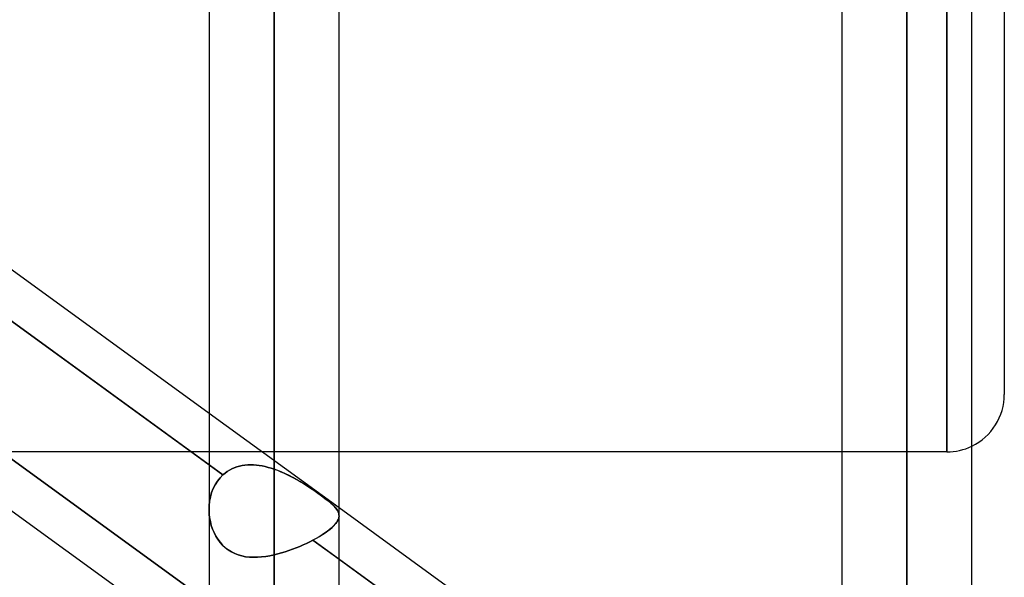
# Model space of a CAD drawing. Header units: millimetres. Extents: x -100 to 123, y -288 to 288.
# Tile 34 of 72: x 38 to 55, y -73 to -64. Entities that reach past the tile are written whole.
import ezdxf

# ---------------------------------------------------------------- set-up
doc = ezdxf.new("R2010")
doc.units = ezdxf.units.MM
doc.layers.add('MAIN-1', color=7, linetype='Continuous')
doc.layers.add('MAIN-2', color=7, linetype='Continuous')

msp = doc.modelspace()

# ---------------------------------------------------------------- linework, layer by layer
at = {"layer": 'MAIN-1'}
for p, q in [((55, 70.19), (55, -70.19)), ((41.175, 0), (41.175, -163.11)), ((43.435, -163.059), (43.435, 0)), ((52.175, 0), (52.175, -155.118)), ((54.435, -155.254), (54.435, 0)), ((42.305, -163.851), (42.305, 0)), ((53.305, -155.857), (53.305, 0)), ((32.435, -64.166), (41.175, -70.515)), ((32.435, -65.063), (41.175, -71.412)), ((32.435, -68.356), (41.175, -74.705)), ((52.175, -71.19), (43.435, -71.19)), ((43.435, -72.157), (52.175, -78.505)), ((43.435, -73.053), (52.175, -79.402))]:
    msp.add_line(p, q, dxfattribs=at)
msp.add_arc((54, -70.19), 1, 295.7851, 0, dxfattribs=at)
at = {"layer": 'MAIN-2'}
for p, q in [((42.305, 0), (42.305, -162.301)), ((42.305, 0), (42.305, -163.851)), ((42.305, 0), (42.305, -71.489)), ((42.305, 0), (42.305, -72.98)), ((53.305, 0), (53.305, -154.141)), ((53.305, 0), (53.305, -155.857)), ((53.305, 0), (53.305, -141.67)), ((53.305, 0), (53.305, -143.269)), ((53.305, 0), (53.305, -129.197)), ((53.305, 0), (53.305, -130.796)), ((53.305, 0), (53.305, -116.724)), ((53.305, 0), (53.305, -118.323)), ((53.305, 0), (53.305, -104.248)), ((53.305, 0), (53.305, -105.848)), ((53.305, 0), (53.305, -91.77)), ((53.305, 0), (53.305, -93.37)), ((53.305, 0), (53.305, -79.486)), ((53.305, 0), (53.305, -80.888)), ((42.305, -162.301), (42.305, 0)), ((42.305, -72.98), (42.305, 0)), ((42.305, -71.489), (42.305, 0)), ((53.305, -154.141), (53.305, 0)), ((53.305, -143.269), (53.305, 0)), ((53.305, -141.67), (53.305, 0)), ((53.305, -130.796), (53.305, 0)), ((53.305, -129.197), (53.305, 0)), ((53.305, -118.323), (53.305, 0)), ((53.305, -116.724), (53.305, 0)), ((53.305, -105.848), (53.305, 0)), ((53.305, -104.248), (53.305, 0)), ((53.305, -93.37), (53.305, 0)), ((53.305, -91.77), (53.305, 0)), ((53.305, -80.888), (53.305, 0)), ((53.305, -79.486), (53.305, 0)), ((54, 0), (54, -71.19)), ((54, -71.19), (54, 0)), ((41.417, -71.588), (31.968, -64.724)), ((32.064, -67.19), (41.491, -74.038)), ((41.491, -74.038), (32.064, -67.19)), ((41.175, -70.515), (43.435, -72.157)), ((43.435, -71.19), (36.336, -71.19)), ((54, -71.19), (52.175, -71.19)), ((41.175, -71.412), (41.417, -71.588)), ((41.453, -71.558), (41.49, -71.531)), ((41.49, -71.531), (41.453, -71.558)), ((41.49, -71.531), (41.53, -71.507)), ((41.53, -71.507), (41.49, -71.531)), ((41.53, -71.507), (41.571, -71.485)), ((41.571, -71.485), (41.53, -71.507)), ((41.614, -71.466), (41.571, -71.485)), ((41.571, -71.485), (41.614, -71.467)), ((41.614, -71.467), (41.659, -71.451)), ((41.659, -71.451), (41.614, -71.466)), ((41.659, -71.451), (41.704, -71.438)), ((41.705, -71.438), (41.659, -71.451)), ((41.704, -71.438), (41.751, -71.428)), ((41.751, -71.428), (41.705, -71.438)), ((41.751, -71.428), (41.799, -71.421)), ((41.799, -71.421), (41.751, -71.428)), ((41.799, -71.421), (41.848, -71.417)), ((41.848, -71.417), (41.799, -71.421)), ((41.848, -71.417), (41.897, -71.415)), ((41.897, -71.415), (41.848, -71.417)), ((41.897, -71.415), (41.947, -71.416)), ((41.947, -71.416), (41.897, -71.415)), ((41.947, -71.416), (41.998, -71.42)), ((41.998, -71.42), (41.947, -71.416)), ((41.998, -71.42), (42.049, -71.426)), ((42.049, -71.426), (41.998, -71.42)), ((42.049, -71.426), (42.1, -71.434)), ((42.1, -71.434), (42.049, -71.426)), ((42.1, -71.434), (42.151, -71.445)), ((42.151, -71.445), (42.1, -71.434)), ((42.151, -71.445), (42.203, -71.458)), ((42.203, -71.458), (42.151, -71.445)), ((42.203, -71.458), (42.254, -71.472)), ((42.254, -71.472), (42.203, -71.458)), ((42.254, -71.472), (42.305, -71.489)), ((42.305, -71.489), (42.254, -71.472)), ((42.305, -71.489), (42.365, -71.51)), ((42.372, -71.513), (42.305, -71.489)), ((42.365, -71.51), (42.425, -71.534)), ((42.438, -71.54), (42.372, -71.513)), ((42.425, -71.534), (42.484, -71.56)), ((42.503, -71.569), (42.438, -71.54)), ((41.32, -71.698), (41.28, -71.76)), ((41.28, -71.761), (41.32, -71.698)), ((41.366, -71.64), (41.32, -71.698)), ((41.32, -71.698), (41.366, -71.64)), ((41.417, -71.588), (41.366, -71.64)), ((41.366, -71.64), (41.417, -71.588)), ((41.417, -71.588), (41.453, -71.558)), ((41.453, -71.558), (41.417, -71.588)), ((42.484, -71.56), (42.542, -71.588)), ((42.567, -71.6), (42.503, -71.569)), ((42.542, -71.588), (42.599, -71.616)), ((42.63, -71.633), (42.567, -71.6)), ((42.599, -71.616), (42.656, -71.646)), ((42.692, -71.667), (42.63, -71.633)), ((42.656, -71.646), (42.711, -71.677)), ((42.753, -71.702), (42.692, -71.667)), ((42.711, -71.677), (42.765, -71.709)), ((42.812, -71.737), (42.753, -71.702)), ((42.765, -71.709), (42.818, -71.741)), ((41.247, -71.827), (41.22, -71.898)), ((41.22, -71.898), (41.247, -71.827)), ((41.28, -71.76), (41.247, -71.827)), ((41.247, -71.827), (41.28, -71.761)), ((42.87, -71.774), (42.812, -71.737)), ((42.818, -71.741), (42.87, -71.774)), ((42.87, -71.774), (42.921, -71.807)), ((42.926, -71.811), (42.87, -71.774)), ((42.921, -71.807), (42.97, -71.84)), ((42.981, -71.848), (42.926, -71.811)), ((42.97, -71.84), (43.018, -71.873)), ((43.035, -71.884), (42.981, -71.848)), ((43.018, -71.873), (43.065, -71.906)), ((43.086, -71.92), (43.035, -71.884)), ((41.185, -72.047), (41.177, -72.125)), ((41.177, -72.125), (41.185, -72.047)), ((41.199, -71.972), (41.185, -72.047)), ((41.185, -72.047), (41.199, -71.972)), ((41.22, -71.898), (41.199, -71.972)), ((41.199, -71.972), (41.22, -71.898)), ((43.065, -71.906), (43.11, -71.937)), ((43.133, -71.955), (43.086, -71.92)), ((43.11, -71.937), (43.152, -71.968)), ((43.178, -71.988), (43.133, -71.955)), ((43.152, -71.968), (43.191, -71.998)), ((43.22, -72.02), (43.178, -71.988)), ((43.191, -71.998), (43.227, -72.026)), ((43.258, -72.051), (43.22, -72.02)), ((43.227, -72.026), (43.261, -72.054)), ((43.293, -72.081), (43.258, -72.051)), ((43.261, -72.054), (43.293, -72.08)), ((41.177, -72.125), (41.175, -72.203)), ((41.175, -72.203), (41.177, -72.125)), ((41.175, -72.203), (41.179, -72.27)), ((41.179, -72.27), (41.175, -72.203)), ((43.293, -72.08), (43.321, -72.106)), ((43.324, -72.109), (43.293, -72.081)), ((43.321, -72.106), (43.345, -72.13)), ((43.351, -72.135), (43.324, -72.109)), ((43.345, -72.13), (43.367, -72.153)), ((43.374, -72.161), (43.351, -72.135)), ((43.367, -72.153), (43.386, -72.176)), ((43.393, -72.186), (43.374, -72.161)), ((43.386, -72.176), (43.402, -72.198)), ((43.409, -72.21), (43.393, -72.186)), ((43.402, -72.198), (43.414, -72.22)), ((43.421, -72.234), (43.409, -72.21)), ((43.414, -72.22), (43.424, -72.241)), ((41.179, -72.27), (41.186, -72.336)), ((41.186, -72.337), (41.179, -72.27)), ((41.186, -72.336), (41.199, -72.402)), ((41.199, -72.403), (41.186, -72.337)), ((43.394, -72.414), (43.411, -72.387)), ((43.414, -72.381), (43.399, -72.407)), ((43.411, -72.387), (43.423, -72.359)), ((43.425, -72.356), (43.414, -72.381)), ((43.43, -72.258), (43.421, -72.234)), ((43.423, -72.359), (43.431, -72.333)), ((43.424, -72.241), (43.431, -72.263)), ((43.432, -72.331), (43.425, -72.356)), ((43.434, -72.283), (43.43, -72.258)), ((43.431, -72.263), (43.434, -72.285)), ((43.431, -72.333), (43.435, -72.307)), ((43.435, -72.307), (43.432, -72.331)), ((43.435, -72.307), (43.434, -72.283)), ((43.434, -72.285), (43.435, -72.307)), ((41.199, -72.402), (41.215, -72.467)), ((41.215, -72.468), (41.199, -72.403)), ((41.215, -72.467), (41.236, -72.531)), ((41.237, -72.531), (41.215, -72.468)), ((41.236, -72.531), (41.262, -72.593)), ((41.262, -72.593), (41.237, -72.531)), ((43.196, -72.595), (43.24, -72.563)), ((43.265, -72.545), (43.226, -72.574)), ((43.24, -72.563), (43.28, -72.532)), ((43.299, -72.516), (43.265, -72.545)), ((43.28, -72.532), (43.315, -72.502)), ((43.33, -72.488), (43.299, -72.516)), ((43.315, -72.502), (43.346, -72.472)), ((43.357, -72.46), (43.33, -72.488)), ((43.346, -72.472), (43.372, -72.443)), ((43.38, -72.433), (43.357, -72.46)), ((43.372, -72.443), (43.394, -72.414)), ((43.399, -72.407), (43.38, -72.433)), ((41.262, -72.593), (41.292, -72.652)), ((41.293, -72.652), (41.262, -72.593)), ((41.292, -72.652), (41.327, -72.709)), ((41.327, -72.709), (41.293, -72.652)), ((41.327, -72.709), (41.366, -72.761)), ((41.366, -72.762), (41.327, -72.709)), ((42.982, -72.724), (42.927, -72.752)), ((42.927, -72.752), (42.982, -72.724)), ((42.982, -72.724), (43.041, -72.692)), ((43.037, -72.694), (42.982, -72.724)), ((52.426, -79.584), (42.982, -72.724)), ((42.982, -72.724), (43.435, -73.053)), ((43.09, -72.664), (43.037, -72.694)), ((43.041, -72.692), (43.097, -72.659)), ((43.139, -72.633), (43.09, -72.664)), ((43.097, -72.659), (43.149, -72.627)), ((43.184, -72.604), (43.139, -72.633)), ((43.149, -72.627), (43.196, -72.595)), ((43.226, -72.574), (43.184, -72.604)), ((41.366, -72.761), (41.409, -72.81)), ((41.41, -72.81), (41.366, -72.762)), ((41.409, -72.81), (41.456, -72.854)), ((41.457, -72.855), (41.41, -72.81)), ((41.456, -72.854), (41.508, -72.894)), ((41.508, -72.894), (41.457, -72.855)), ((41.508, -72.894), (41.563, -72.928)), ((41.564, -72.928), (41.508, -72.894)), ((42.563, -72.906), (42.499, -72.927)), ((42.499, -72.927), (42.563, -72.906)), ((42.626, -72.883), (42.563, -72.906)), ((42.563, -72.906), (42.626, -72.883)), ((42.689, -72.859), (42.626, -72.883)), ((42.626, -72.883), (42.689, -72.859)), ((42.751, -72.834), (42.689, -72.859)), ((42.689, -72.859), (42.751, -72.834)), ((42.811, -72.807), (42.751, -72.834)), ((42.751, -72.834), (42.811, -72.807)), ((42.87, -72.78), (42.811, -72.807)), ((42.811, -72.807), (42.87, -72.78)), ((42.927, -72.752), (42.87, -72.78)), ((42.87, -72.78), (42.927, -72.752)), ((41.563, -72.928), (41.621, -72.957)), ((41.622, -72.957), (41.564, -72.928)), ((41.621, -72.957), (41.682, -72.98)), ((41.683, -72.98), (41.622, -72.957)), ((41.682, -72.98), (41.746, -72.998)), ((41.746, -72.998), (41.683, -72.98)), ((41.746, -72.998), (41.811, -73.011)), ((41.811, -73.011), (41.746, -72.998)), ((41.811, -73.011), (41.879, -73.019)), ((41.879, -73.019), (41.811, -73.011)), ((41.879, -73.019), (41.948, -73.022)), ((41.948, -73.022), (41.879, -73.019)), ((41.948, -73.022), (42.018, -73.021)), ((42.018, -73.021), (41.948, -73.022)), ((42.018, -73.021), (42.089, -73.016)), ((42.088, -73.016), (42.018, -73.021)), ((42.16, -73.007), (42.088, -73.016)), ((42.089, -73.016), (42.16, -73.007)), ((42.16, -73.007), (42.233, -72.995)), ((42.232, -72.995), (42.16, -73.007)), ((42.305, -72.98), (42.232, -72.995)), ((42.233, -72.995), (42.305, -72.98)), ((42.37, -72.964), (42.305, -72.98)), ((42.305, -72.98), (42.37, -72.964)), ((42.434, -72.947), (42.37, -72.964)), ((42.37, -72.964), (42.434, -72.947)), ((42.499, -72.927), (42.434, -72.947)), ((42.434, -72.947), (42.499, -72.927))]:
    msp.add_line(p, q, dxfattribs=at)
msp.add_arc((54, -70.19), 1, 270, 295.7851, dxfattribs=at)

doc.saveas('drawing.dxf')
